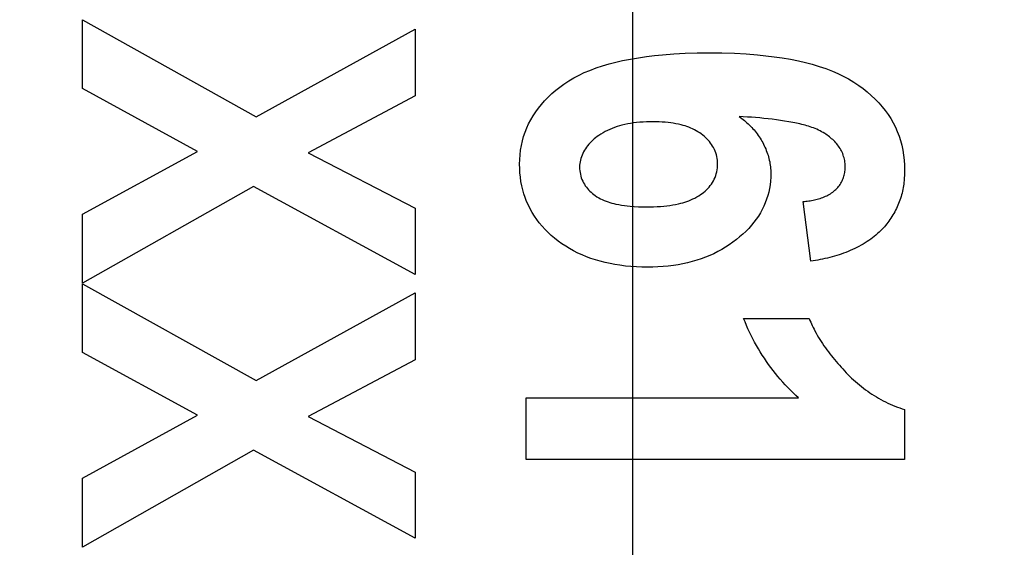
# Model space of a CAD drawing. Header units: millimetres. Extents: x 0 to 1249, y 0 to 420.
# Tile 65 of 104: x 384.644 to 385.235, y 260.865 to 261.181. Entities that reach past the tile are written whole.
import ezdxf

# ---------------------------------------------------------------- set-up
doc = ezdxf.new("R2010")
doc.units = ezdxf.units.MM
doc.header["$LTSCALE"] = 32.67
doc.linetypes.add('CENTER', pattern=[0.6, 0.375, -0.075, 0.075, -0.075])
doc.linetypes.add('PHANTOM', pattern=[0.8, 0.45, -0.05, 0.1, -0.05, 0.1, -0.05])
doc.layers.get('0').update_dxf_attribs({"linetype": 'CONTINUOUS'})
doc.layers.add('CRV2', color=7, linetype='CONTINUOUS')
doc.layers.add('DRIV_DIM', color=7, linetype='CONTINUOUS')
doc.styles.get("Standard").update_dxf_attribs({"font": 'txt', "width": 0.8})
doc.dimstyles.new('DIMSTYLE_3', dxfattribs={"dimtxt": 3.8, "dimasz": 1.8, "dimexe": 2, "dimexo": 1.5, "dimgap": 0.95, "dimtad": 1, "dimdec": 3, "dimlfac": 15, "dimdsep": 46, "dimtxsty": 'STANDARD', "dimblk": 'OPEN', "dimblk1": 'OPEN', "dimblk2": 'OPEN', "dimcen": 0.09, "dimadec": 0, "dimazin": 0, "dimtp": 0.001, "dimtm": 0.001, "dimtfac": 1, "dimtdec": 3, "dimtofl": 0, "dimtmove": 0, "dimatfit": 3, "dimldrblk": 'OPEN', "dimfxl": 1, "dimtolj": 1, "dimarcsym": 0})

# ---------------------------------------------------------------- blocks, each defined once
blk = doc.blocks.new('_OPEN')
at = {"color": 0, "linetype": 'BYBLOCK'}
for p, q in [((0, 0), (-1, 0.34202)), ((-1, -0.34202), (0, 0)), ((-1, 0), (0, 0))]:
    blk.add_line(p, q, dxfattribs=at)
blk = doc.blocks.new('*D4')
at = {"layer": 'DRIV_DIM', "color": 2, "linetype": 'CONTINUOUS'}
for p, q in [((374.47393, 282.87711), (461.16183, 282.87711)), ((459.16183, 282.87711), (459.16183, 269.54378)), ((459.16183, 256.21045), (459.16183, 269.54378)), ((437.32635, 256.21045), (461.16183, 256.21045))]:
    blk.add_line(p, q, dxfattribs=at)
at = {"layer": 'DRIV_DIM', "color": 2, "linetype": 'CONTINUOUS', "xscale": 1.8, "yscale": 1.8, "zscale": 1.8}
for p, rotation in [((459.16183, 282.87711), 90), ((459.16183, 256.21045), 270)]:
    blk.add_blockref('_OPEN', p, dxfattribs=dict(at, rotation=rotation))

msp = doc.modelspace()

# ---------------------------------------------------------------- linework, layer by layer
at = {"color": 6, "linetype": 'CONTINUOUS'}
msp.add_line((385.011866, 262.596199), (385.011866, 259.291362), dxfattribs=at)
at = {"color": 7, "linetype": 'CONTINUOUS', "true_color": 0x2a4972}
for p, q in [((384.681418, 261.181189), (384.785741, 261.123088)), ((384.681418, 261.140005), (384.681418, 261.181189)), ((384.785741, 261.123088), (384.881319, 261.175753)), ((384.881319, 261.175753), (384.881319, 261.135613)), ((384.750557, 261.102213), (384.681418, 261.140005)), ((384.881319, 261.135613), (384.817089, 261.101517)), ((384.681418, 261.064507), (384.750557, 261.102213)), ((384.817089, 261.101517), (384.881319, 261.068117)), ((384.784207, 261.081207), (384.681418, 261.023149)), ((384.881319, 261.028368), (384.784207, 261.081207)), ((385.119043, 261.036344), (385.114406, 261.072127)), ((384.681418, 261.023149), (384.681418, 261.064507)), ((384.881319, 261.068117), (384.881319, 261.028368)), ((384.681418, 261.022801), (384.785741, 260.964699)), ((384.681418, 260.981617), (384.681418, 261.022801)), ((384.785741, 260.964699), (384.881319, 261.017365)), ((384.881319, 261.017365), (384.881319, 260.977224)), ((385.078704, 261.001941), (385.118115, 261.001941)), ((384.750557, 260.943824), (384.681418, 260.981617)), ((384.881319, 260.977224), (384.817089, 260.943129)), ((384.947953, 260.95423), (385.111624, 260.95423)), ((384.947953, 260.917313), (384.947953, 260.95423)), ((385.175435, 260.94728), (385.175435, 260.917313)), ((384.681418, 260.906119), (384.750557, 260.943824)), ((384.817089, 260.943129), (384.881319, 260.909729)), ((384.784207, 260.922819), (384.681418, 260.864761)), ((384.881319, 260.869979), (384.784207, 260.922819)), ((385.175435, 260.917313), (384.947953, 260.917313)), ((384.881319, 260.909729), (384.881319, 260.869979)), ((384.681418, 260.864761), (384.681418, 260.906119))]:
    msp.add_line(p, q, dxfattribs=at)
for points in [[(384.94414, 261.097517), (384.944336, 261.100328), (384.944664, 261.103124), (384.945131, 261.1059), (384.945741, 261.108648), (384.946474, 261.111274), (384.947345, 261.113859), (384.94835, 261.116396), (384.949486, 261.118876), (384.950749, 261.121292), (384.952188, 261.123719), (384.95375, 261.126068), (384.955427, 261.128338), (384.957207, 261.13053), (384.959082, 261.132642), (384.96123, 261.134858), (384.963474, 261.136975), (384.965809, 261.138991), (384.968229, 261.140903), (384.97073, 261.142707), (384.973665, 261.144627), (384.976687, 261.146408), (384.979786, 261.148054), (384.982953, 261.149566), (384.986178, 261.150948), (384.990027, 261.152412), (384.993933, 261.153716), (384.997886, 261.154874), (385.001876, 261.155902), (385.005894, 261.156814), (385.010654, 261.157757), (385.015437, 261.15857), (385.020237, 261.159261), (385.025053, 261.159842), (385.029878, 261.160321), (385.03667, 261.160839), (385.043471, 261.161195), (385.050798, 261.161416), (385.058129, 261.161486), (385.06565, 261.161412), (385.073167, 261.161181), (385.080145, 261.160808), (385.087113, 261.160265), (385.092067, 261.159764), (385.097011, 261.159157), (385.101939, 261.158434), (385.106848, 261.157585), (385.111733, 261.1566), (385.115863, 261.155647), (385.119965, 261.154574), (385.124027, 261.153366), (385.12804, 261.152008), (385.131995, 261.150486), (385.135317, 261.149047), (385.13858, 261.147474), (385.141772, 261.145763), (385.144884, 261.143913), (385.147905, 261.141919), (385.150496, 261.140031), (385.153002, 261.13803), (385.155417, 261.13592), (385.157735, 261.133703), (385.159949, 261.131381), (385.161894, 261.12915), (385.163736, 261.126835), (385.165466, 261.124436), (385.167075, 261.121956), (385.168552, 261.119396), (385.16986, 261.116824), (385.171031, 261.114185), (385.172065, 261.111489), (385.17296, 261.108743), (385.173714, 261.105956), (385.17435, 261.103017), (385.174835, 261.10005), (385.175174, 261.097062), (385.175373, 261.094061), (385.175435, 261.091053), (385.175379, 261.088412), (385.175214, 261.085776)], [(385.127388, 261.113036), (385.126489, 261.1136), (385.125573, 261.114133), (385.12464, 261.114635), (385.123691, 261.115108), (385.122729, 261.115553), (385.121753, 261.115972), (385.120764, 261.116365), (385.119765, 261.116735), (385.118755, 261.117083), (385.117735, 261.11741), (385.116708, 261.117718), (385.115672, 261.118008), (385.114631, 261.118281), (385.113584, 261.118539), (385.112533, 261.118783), (385.111478, 261.119015), (385.110421, 261.119235), (385.109363, 261.119447), (385.108304, 261.11965), (385.10581, 261.120101), (385.103318, 261.120517), (385.100829, 261.120899), (385.098341, 261.121248), (385.095854, 261.121567), (385.093367, 261.121857), (385.090881, 261.122121), (385.088393, 261.122359), (385.085904, 261.122574), (385.083413, 261.122768), (385.08092, 261.122942), (385.078423, 261.123098), (385.075922, 261.123238)], [(385.075922, 261.123238), (385.076738, 261.122641), (385.077545, 261.122032), (385.078343, 261.121412), (385.079131, 261.120779), (385.079908, 261.120132), (385.080673, 261.11947), (385.081425, 261.118793), (385.082164, 261.118099), (385.082888, 261.117388), (385.083597, 261.116659), (385.08429, 261.11591), (385.084959, 261.115149), (385.085611, 261.114369), (385.086246, 261.113571), (385.086862, 261.112755), (385.08746, 261.111923), (385.088039, 261.111075), (385.088598, 261.110211), (385.089137, 261.109333), (385.089656, 261.108442), (385.090154, 261.107537), (385.090631, 261.106621), (385.091086, 261.105693), (385.091519, 261.104755), (385.091929, 261.103807), (385.092316, 261.10285), (385.09268, 261.101884), (385.093019, 261.100912), (385.093334, 261.099932), (385.093624, 261.098947), (385.093888, 261.097956), (385.094127, 261.096961), (385.094339, 261.095962), (385.094524, 261.094961), (385.094683, 261.093957), (385.094813, 261.092952), (385.094915, 261.091946), (385.094989, 261.090941), (385.095033, 261.089937), (385.095048, 261.088934)], [(385.053261, 261.11274), (385.052273, 261.113442), (385.051253, 261.114099), (385.050205, 261.114714), (385.049131, 261.115287), (385.048034, 261.11582), (385.046917, 261.116314), (385.045782, 261.11677), (385.044632, 261.117189), (385.04347, 261.117574), (385.042298, 261.117924), (385.041119, 261.118242), (385.039566, 261.118611), (385.038007, 261.11893), (385.036441, 261.119203), (385.034869, 261.119432), (385.033293, 261.119623), (385.031498, 261.119795), (385.029698, 261.119925), (385.027894, 261.120014), (385.026089, 261.120066), (385.024282, 261.120084), (385.022285, 261.120066), (385.020289, 261.120007), (385.018295, 261.119906), (385.016304, 261.11976), (385.014317, 261.119566), (385.012548, 261.119352), (385.010784, 261.119094), (385.009029, 261.118788), (385.007282, 261.11843), (385.005548, 261.118014), (385.004072, 261.117609), (385.002608, 261.117158), (385.001158, 261.11666), (384.999725, 261.116114), (384.998311, 261.115521), (384.996917, 261.114878), (384.995547, 261.114186), (384.994201, 261.113443), (384.992883, 261.112649), (384.991595, 261.111804), (384.990667, 261.111148), (384.98976, 261.110464), (384.988875, 261.10975), (384.988017, 261.109007), (384.987187, 261.108234), (384.986389, 261.10743), (384.985626, 261.106595), (384.984901, 261.10573), (384.984216, 261.104833), (384.983575, 261.103904), (384.982981, 261.102942), (384.982471, 261.102018), (384.982007, 261.101068), (384.981589, 261.100095), (384.98122, 261.099102), (384.980901, 261.098092), (384.980633, 261.097067), (384.98042, 261.096031), (384.980262, 261.094985), (384.980161, 261.093933), (384.980119, 261.092877), (384.980139, 261.09179), (384.980222, 261.090705), (384.980367, 261.089627), (384.980573, 261.088558), (384.980838, 261.087502), (384.981161, 261.086462), (384.981541, 261.085442), (384.981977, 261.084445), (384.982466, 261.083475), (384.982991, 261.082563), (384.983563, 261.08168), (384.984179, 261.080828), (384.984837, 261.080006), (384.985534, 261.079216), (384.986267, 261.078459), (384.987034, 261.077735), (384.987831, 261.077046), (384.988657, 261.076392), (384.989508, 261.075774)], [(384.989508, 261.075774), (384.990535, 261.075097), (384.991591, 261.074468), (384.992673, 261.073886), (384.993778, 261.07335), (384.994905, 261.072856), (384.99605, 261.072402), (384.997211, 261.071987), (384.998385, 261.071609), (384.99957, 261.071265), (385.000763, 261.070954), (385.001962, 261.070673), (385.003649, 261.070326), (385.005341, 261.070029), (385.007038, 261.069779), (385.00874, 261.06957), (385.010446, 261.069397), (385.012942, 261.069203), (385.015444, 261.069071), (385.01795, 261.068995), (385.020457, 261.068972), (385.022522, 261.06899), (385.024585, 261.069041), (385.026646, 261.069131), (385.028704, 261.06926), (385.030759, 261.069434), (385.032535, 261.069621), (385.034306, 261.069849), (385.036072, 261.07012), (385.037831, 261.07044), (385.039583, 261.070814), (385.040854, 261.071123), (385.042117, 261.071465), (385.043372, 261.071841), (385.044615, 261.072254), (385.045844, 261.072705), (385.047057, 261.073196), (385.048252, 261.073729), (385.049425, 261.074306), (385.050576, 261.074928), (385.051701, 261.075598), (385.052797, 261.076316), (385.053725, 261.076981), (385.054627, 261.077684), (385.055499, 261.078424), (385.056339, 261.079201), (385.057142, 261.080013), (385.057906, 261.080861), (385.058627, 261.081743), (385.059302, 261.082659), (385.059927, 261.083609), (385.0605, 261.084591), (385.061029, 261.085629), (385.061499, 261.086698), (385.061908, 261.087793), (385.062256, 261.08891), (385.062542, 261.090046), (385.062766, 261.091196), (385.062927, 261.092358), (385.063024, 261.093528), (385.063056, 261.094701), (385.063025, 261.09584), (385.062933, 261.096977), (385.06278, 261.098106), (385.062567, 261.099224), (385.062294, 261.100329), (385.061962, 261.101415), (385.061571, 261.102481), (385.061122, 261.103521), (385.060614, 261.104534), (385.060062, 261.105494), (385.059459, 261.106424), (385.058809, 261.107324), (385.058115, 261.108192), (385.057382, 261.109029), (385.056613, 261.109834), (385.055813, 261.110608), (385.054985, 261.111351), (385.054133, 261.112061), (385.053261, 261.11274)], [(385.114406, 261.072127), (385.11525, 261.072218), (385.116099, 261.07232), (385.116952, 261.072433), (385.117808, 261.072558), (385.118664, 261.072696), (385.119521, 261.072847), (385.120376, 261.073014), (385.121229, 261.073196), (385.122078, 261.073394), (385.122923, 261.07361), (385.123761, 261.073843), (385.124592, 261.074096), (385.125414, 261.074369), (385.126226, 261.074662), (385.127027, 261.074977), (385.127816, 261.075315), (385.128591, 261.075676), (385.129351, 261.076061), (385.130095, 261.076471), (385.130822, 261.076907), (385.13153, 261.07737), (385.132219, 261.077861), (385.132887, 261.07838), (385.133532, 261.078929), (385.134111, 261.079466), (385.134669, 261.080028), (385.135203, 261.080614), (385.135713, 261.081222), (385.136197, 261.081852), (385.136655, 261.082501), (385.137083, 261.08317), (385.137482, 261.083856), (385.13785, 261.084559), (385.138185, 261.085276), (385.138469, 261.085964), (385.138724, 261.086663), (385.138949, 261.087372), (385.139146, 261.088089), (385.139313, 261.088815), (385.139453, 261.089547), (385.139564, 261.090285), (385.139647, 261.091028), (385.139703, 261.091774), (385.139731, 261.092522), (385.139733, 261.093271), (385.139702, 261.094145), (385.139635, 261.095017), (385.139533, 261.095886), (385.139395, 261.09675), (385.139223, 261.097608), (385.139017, 261.098459), (385.138777, 261.0993), (385.138504, 261.100129), (385.138197, 261.100947), (385.137858, 261.10175), (385.137486, 261.102538), (385.137082, 261.103308), (385.136647, 261.104059), (385.136182, 261.104788), (385.135688, 261.105497), (385.135167, 261.106186), (385.134619, 261.106855), (385.134048, 261.107506), (385.133454, 261.108138), (385.132839, 261.108751), (385.132206, 261.109347), (385.131555, 261.109925), (385.130889, 261.110485), (385.130209, 261.111028), (385.129518, 261.111555), (385.128816, 261.112064), (385.128105, 261.112558), (385.127388, 261.113036)], [(385.095048, 261.088934), (385.094995, 261.086721), (385.094837, 261.084504), (385.094573, 261.08229), (385.094207, 261.080087), (385.093737, 261.0779), (385.093165, 261.075737), (385.092492, 261.073604), (385.091719, 261.071509), (385.090847, 261.069457), (385.089876, 261.067457), (385.088763, 261.065436), (385.087553, 261.063478), (385.086253, 261.06158), (385.084869, 261.059743), (385.08341, 261.057966), (385.08174, 261.056094), (385.079994, 261.054293), (385.078178, 261.052561), (385.076298, 261.050899), (385.074358, 261.049306), (385.072247, 261.047698), (385.070078, 261.04617), (385.067855, 261.044724), (385.065579, 261.043363), (385.063253, 261.04209), (385.060811, 261.040872), (385.058324, 261.039749), (385.055796, 261.038719), (385.053233, 261.037779), (385.050639, 261.036929), (385.047859, 261.036123), (385.045054, 261.035414), (385.042228, 261.034797), (385.039383, 261.03427), (385.036524, 261.033829), (385.033418, 261.033447), (385.030303, 261.033157), (385.027179, 261.032955), (385.024051, 261.032836), (385.020921, 261.032795), (385.017605, 261.032832), (385.014291, 261.032956), (385.010983, 261.033169), (385.007682, 261.033477), (385.004392, 261.033884), (385.001391, 261.034347), (384.998406, 261.0349), (384.995439, 261.035548), (384.992496, 261.036295), (384.989581, 261.037145), (384.986885, 261.038035), (384.984223, 261.039021), (384.981599, 261.040104), (384.979018, 261.041286), (384.976486, 261.042568), (384.974095, 261.043901), (384.971758, 261.045327), (384.969478, 261.046844), (384.967261, 261.04845), (384.965108, 261.050144), (384.963114, 261.051846), (384.961189, 261.053625), (384.959339, 261.055482), (384.957572, 261.057417), (384.955894, 261.05943), (384.954389, 261.061409), (384.952974, 261.063455), (384.951654, 261.065563), (384.950435, 261.067731), (384.94932, 261.069953), (384.948315, 261.072226), (384.947419, 261.074544), (384.946632, 261.076902), (384.945953, 261.079293), (384.945381, 261.081711), (384.944894, 261.084281), (384.944522, 261.086869), (384.944263, 261.089471), (384.944113, 261.092083), (384.94407, 261.094701), (384.94414, 261.097517)], [(385.175214, 261.085776), (385.175116, 261.084725), (385.175, 261.083676), (385.174864, 261.08263), (385.174709, 261.081586), (385.174533, 261.080546), (385.174327, 261.07946), (385.174098, 261.078378), (385.173846, 261.077302), (385.173571, 261.076231), (385.173272, 261.075166), (385.172948, 261.074109), (385.172599, 261.073058), (385.172226, 261.072015), (385.171827, 261.070981), (385.171409, 261.069972), (385.170967, 261.068971), (385.170502, 261.067981), (385.170012, 261.067002), (385.1695, 261.066033), (385.168966, 261.065075), (385.16841, 261.06413), (385.167832, 261.063197), (385.167234, 261.062277), (385.166615, 261.061371), (385.165977, 261.060479), (385.16532, 261.059602), (385.164644, 261.05874), (385.16395, 261.057894), (385.163239, 261.057064), (385.16251, 261.056252), (385.161765, 261.055456), (385.161004, 261.054679)], [(385.161004, 261.054679), (385.160069, 261.053779), (385.159112, 261.052903), (385.158133, 261.052051), (385.157132, 261.051223), (385.156112, 261.05042), (385.155072, 261.04964), (385.154014, 261.048885), (385.152939, 261.048154), (385.15173, 261.047374), (385.150502, 261.046624), (385.149255, 261.045903), (385.147992, 261.04521), (385.146712, 261.044546), (385.145417, 261.04391), (385.144107, 261.0433), (385.142784, 261.042717), (385.141447, 261.042161), (385.140099, 261.041629), (385.13874, 261.041123), (385.137371, 261.040641), (385.135992, 261.040183), (385.134605, 261.039748), (385.13321, 261.039336), (385.131809, 261.038946), (385.130402, 261.038577), (385.12899, 261.03823), (385.127574, 261.037903), (385.126155, 261.037596), (385.124733, 261.037309), (385.123311, 261.037041), (385.121887, 261.036791), (385.120464, 261.036559), (385.119043, 261.036344)], [(385.111624, 260.95423), (385.109987, 260.955747), (385.108374, 260.957295), (385.106786, 260.958875), (385.105223, 260.960484), (385.103686, 260.962124), (385.102175, 260.963791), (385.100693, 260.965487), (385.099238, 260.96721), (385.097812, 260.968959), (385.096416, 260.970733), (385.095051, 260.972532), (385.093716, 260.974355), (385.092414, 260.976201), (385.091144, 260.978069), (385.089907, 260.979959), (385.088704, 260.98187), (385.087536, 260.9838), (385.086403, 260.98575), (385.085307, 260.987718), (385.084247, 260.989703), (385.083225, 260.991706), (385.082241, 260.993724), (385.081297, 260.995757), (385.080392, 260.997805), (385.079527, 260.999867), (385.078704, 261.001941)], [(385.118115, 261.001941), (385.118543, 261.000859), (385.118992, 260.999787), (385.119461, 260.998722), (385.119949, 260.997666), (385.120455, 260.996618), (385.120979, 260.995578), (385.121517, 260.994547), (385.12223, 260.993236), (385.122967, 260.991938), (385.123726, 260.990652), (385.124506, 260.98938), (385.125308, 260.988119), (385.126129, 260.986871), (385.126969, 260.985635), (385.127827, 260.98441), (385.128703, 260.983197), (385.129595, 260.981995), (385.130502, 260.980804), (385.131423, 260.979624), (385.132359, 260.978455), (385.133307, 260.977296), (385.134266, 260.976146), (385.135237, 260.975007), (385.136218, 260.973878), (385.137208, 260.972757), (385.138206, 260.971646), (385.139212, 260.970544)], [(385.139212, 260.970544), (385.140264, 260.96942), (385.141339, 260.968312), (385.142437, 260.967221), (385.143556, 260.966147), (385.144696, 260.965092), (385.145857, 260.964055), (385.147038, 260.963038), (385.148239, 260.962041), (385.149458, 260.961064), (385.150695, 260.960109), (385.151951, 260.959176), (385.153223, 260.958265), (385.154512, 260.957377), (385.155817, 260.956514), (385.157137, 260.955674), (385.158472, 260.95486), (385.159821, 260.954072), (385.161184, 260.95331), (385.16256, 260.952575), (385.163948, 260.951868), (385.165349, 260.951189), (385.16676, 260.950538), (385.168183, 260.949918), (385.169615, 260.949327), (385.171057, 260.948768), (385.172508, 260.94824), (385.173968, 260.947744), (385.175435, 260.94728)]]:
    msp.add_lwpolyline(points, dxfattribs=at)
at = {"layer": 'CRV2', "color": 4, "linetype": 'PHANTOM'}
for centre, radius, start, end in [((359.19709, 282.877114), 90.163702, 10, 260), ((359.19709, 282.877114), 82.163702, 10, 260), ((398.5894, 289.823041), 42.163702, 291.5650512, 161.5650512), ((398.5894, 289.823041), 50.163702, 238.7027071, 10)]:
    msp.add_arc(centre, radius, start, end, dxfattribs=at)
at = {"layer": 'CRV2', "color": 4, "linetype": 'CENTER'}
msp.add_arc((352.251163, 243.484804), 42.163702, 181.5650512, 47.5976469, dxfattribs=at)

# ---------------------------------------------------------------- dimensions: what is measured, and where the dimension line sits
at = {"layer": 'DRIV_DIM', "color": 2, "linetype": 'CONTINUOUS'}
dim = msp.add_linear_dim(base=(459.16183, 282.877114), p1=(435.826352, 256.210448), p2=(372.973933, 282.877114), angle=90, dimstyle='DIMSTYLE_3', dxfattribs=at)
dim.commit()
dim.dimension.update_dxf_attribs({"geometry": '*D4', "text_midpoint": (459.16183, 264.983781), "dimtype": 160})

doc.saveas('drawing.dxf')
